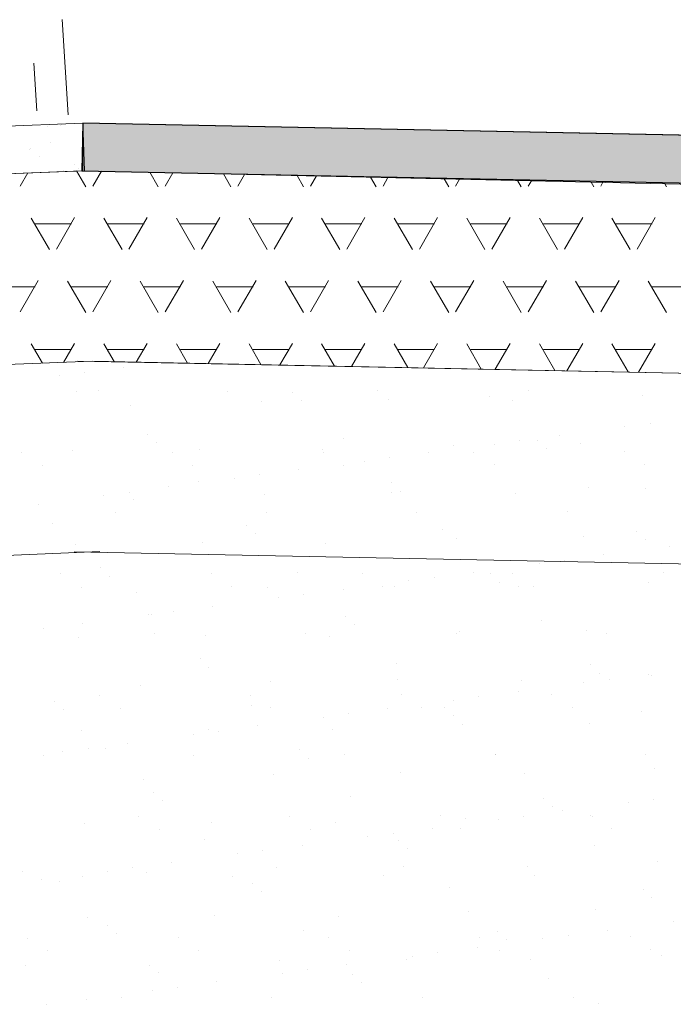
# Model space of a CAD drawing. Header units: metres. Extents: x 561538 to 562530, y 6580867 to 6581188.
# Tile 22 of 78: x 562503.412 to 562504.098, y 6580871.117 to 6580872.15. Entities that reach past the tile are written whole.
import ezdxf

# ---------------------------------------------------------------- set-up
doc = ezdxf.new("R2010")
doc.units = ezdxf.units.M
doc.layers.add('KLM_horisontaal', color=154, linetype='Continuous', lineweight=9)
doc.layers.add('KLM_lõige', color=7, linetype='Continuous', lineweight=9)

msp = doc.modelspace()

# ---------------------------------------------------------------- hatches: boundary and pattern name
at = {"ltscale": 0.5}
h = msp.add_hatch(color=256, dxfattribs=at)
h.dxf.hatch_style = 1
h.paths.add_polyline_path([(562503.4777, 6580872.0414), (562503.4767, 6580871.9914), (562505.4777, 6580871.9514), (562505.4777, 6580872.0014)])

# ---------------------------------------------------------------- linework, layer by layer
for p, q in [((562503.4777, 6580872.0414), (562503.4767, 6580871.9914)), ((562505.4777, 6580872.0014), (562503.4777, 6580872.0414)), ((562503.4767, 6580871.9914), (562505.4777, 6580871.9514))]:
    msp.add_line(p, q, dxfattribs=at)
at = {"layer": 'KLM_horisontaal', "color": 0}
for p, q in [((562503.4777, 6580872.0414), (562503.2277, 6580872.0314)), ((562503.4777, 6580872.0414), (562503.4777, 6580871.9914)), ((562505.4777, 6580872.0014), (562503.4777, 6580872.0414)), ((562503.4797, 6580871.9915), (562503.2297, 6580871.9815)), ((562505.4767, 6580871.9514), (562503.4767, 6580871.9914)), ((562503.4877, 6580871.7916), (562503.0192, 6580871.7729)), ((562505.4727, 6580871.7515), (562503.4727, 6580871.7915)), ((562503.4957, 6580871.5918), (562502.8107, 6580871.5644)), ((562505.4687, 6580871.5515), (562503.4687, 6580871.5915))]:
    msp.add_line(p, q, dxfattribs=at)
at = {"layer": 'KLM_lõige', "color": 3}
for p, q in [((562503.4623, 6580872.0502), (562503.456, 6580872.15)), ((562503.4296, 6580872.0543), (562503.4264, 6580872.1042))]:
    msp.add_line(p, q, dxfattribs=at)
at = {"layer": 'KLM_lõige', "color": 34}
for p, q in [((562503.4777, 6580872.0414), (562503.2277, 6580872.0314)), ((562503.441, 6580872.0376), (562503.441, 6580872.0376)), ((562503.4542, 6580872.0393), (562503.4542, 6580872.0393)), ((562503.4558, 6580872.0401), (562503.4558, 6580872.0401)), ((562503.4797, 6580871.9915), (562503.4777, 6580872.0414)), ((562503.4214, 6580872.0136), (562503.4214, 6580872.0136)), ((562503.4231, 6580872.015), (562503.4231, 6580872.015)), ((562503.4437, 6580872.0209), (562503.4437, 6580872.0209)), ((562503.4321, 6580872.0068), (562503.4321, 6580872.0068)), ((562503.2277, 6580871.9814), (562503.4797, 6580871.9915)), ((562503.4574, 6580871.9912), (562503.4574, 6580871.9912)), ((562503.469, 6580871.9977), (562503.469, 6580871.9977)), ((562503.4737, 6580871.9934), (562503.4737, 6580871.9934))]:
    msp.add_line(p, q, dxfattribs=at)
at = {"layer": 'KLM_lõige', "color": 7}
for p, q in [((562503.4767, 6580871.9914), (562503.2297, 6580871.9815)), ((562503.4809, 6580871.9747), (562503.4713, 6580871.9912)), ((562505.7286, 6580871.9414), (562503.4767, 6580871.9914)), ((562503.4882, 6580871.9753), (562503.4973, 6580871.991)), ((562503.412, 6580871.9753), (562503.42, 6580871.9892)), ((562503.5571, 6580871.9747), (562503.5483, 6580871.9899)), ((562503.5644, 6580871.9753), (562503.5725, 6580871.9893)), ((562503.6333, 6580871.9747), (562503.6255, 6580871.9881)), ((562503.6406, 6580871.9753), (562503.6477, 6580871.9876)), ((562503.7095, 6580871.9747), (562503.7027, 6580871.9864)), ((562503.7168, 6580871.9753), (562503.723, 6580871.986)), ((562503.7857, 6580871.9747), (562503.7799, 6580871.9847)), ((562503.793, 6580871.9753), (562503.7982, 6580871.9843)), ((562503.8619, 6580871.9747), (562503.8571, 6580871.983)), ((562503.8692, 6580871.9753), (562503.8734, 6580871.9826)), ((562503.9381, 6580871.9747), (562503.9343, 6580871.9813)), ((562503.9454, 6580871.9753), (562503.9487, 6580871.9809)), ((562504.0143, 6580871.9747), (562504.0115, 6580871.9796)), ((562504.0216, 6580871.9753), (562504.0239, 6580871.9793)), ((562504.0905, 6580871.9747), (562504.0887, 6580871.9778)), ((562503.4428, 6580871.9087), (562503.4237, 6580871.9417)), ((562503.4501, 6580871.9093), (562503.4692, 6580871.9423)), ((562503.519, 6580871.9087), (562503.4999, 6580871.9417)), ((562503.5263, 6580871.9093), (562503.5454, 6580871.9423)), ((562503.5952, 6580871.9087), (562503.5761, 6580871.9417)), ((562503.6025, 6580871.9093), (562503.6216, 6580871.9423)), ((562503.6714, 6580871.9087), (562503.6523, 6580871.9417)), ((562503.6787, 6580871.9093), (562503.6978, 6580871.9423)), ((562503.7476, 6580871.9087), (562503.7285, 6580871.9417)), ((562503.7549, 6580871.9093), (562503.774, 6580871.9423)), ((562503.8238, 6580871.9087), (562503.8047, 6580871.9417)), ((562503.8311, 6580871.9093), (562503.8502, 6580871.9423)), ((562503.9, 6580871.9087), (562503.8809, 6580871.9417)), ((562503.9073, 6580871.9093), (562503.9264, 6580871.9423)), ((562503.9762, 6580871.9087), (562503.9571, 6580871.9417)), ((562503.9835, 6580871.9093), (562504.0026, 6580871.9423)), ((562504.0524, 6580871.9087), (562504.0333, 6580871.9417)), ((562504.0597, 6580871.9093), (562504.0788, 6580871.9423)), ((562503.4279, 6580871.9356), (562503.466, 6580871.9356)), ((562503.5041, 6580871.9356), (562503.5422, 6580871.9356)), ((562503.5803, 6580871.9356), (562503.6184, 6580871.9356)), ((562503.6565, 6580871.9356), (562503.6946, 6580871.9356)), ((562503.7327, 6580871.9356), (562503.7708, 6580871.9356)), ((562503.8089, 6580871.9356), (562503.847, 6580871.9356)), ((562503.8851, 6580871.9356), (562503.9232, 6580871.9356)), ((562503.9613, 6580871.9356), (562503.9994, 6580871.9356)), ((562504.0375, 6580871.9356), (562504.0756, 6580871.9356)), ((562503.3898, 6580871.8697), (562503.4279, 6580871.8697)), ((562503.412, 6580871.8433), (562503.4311, 6580871.8763)), ((562503.4809, 6580871.8427), (562503.4618, 6580871.8757)), ((562503.466, 6580871.8697), (562503.5041, 6580871.8697)), ((562503.4882, 6580871.8433), (562503.5073, 6580871.8763)), ((562503.5571, 6580871.8427), (562503.538, 6580871.8757)), ((562503.5422, 6580871.8697), (562503.5803, 6580871.8697)), ((562503.5644, 6580871.8433), (562503.5835, 6580871.8763)), ((562503.6333, 6580871.8427), (562503.6142, 6580871.8757)), ((562503.6184, 6580871.8697), (562503.6565, 6580871.8697)), ((562503.6406, 6580871.8433), (562503.6597, 6580871.8763)), ((562503.7095, 6580871.8427), (562503.6904, 6580871.8757)), ((562503.6946, 6580871.8697), (562503.7327, 6580871.8697)), ((562503.7168, 6580871.8433), (562503.7359, 6580871.8763)), ((562503.7857, 6580871.8427), (562503.7666, 6580871.8757)), ((562503.7708, 6580871.8697), (562503.8089, 6580871.8697)), ((562503.793, 6580871.8433), (562503.8121, 6580871.8763)), ((562503.8619, 6580871.8427), (562503.8428, 6580871.8757)), ((562503.847, 6580871.8697), (562503.8851, 6580871.8697)), ((562503.8692, 6580871.8433), (562503.8883, 6580871.8763)), ((562503.9381, 6580871.8427), (562503.919, 6580871.8757)), ((562503.9232, 6580871.8697), (562503.9613, 6580871.8697)), ((562503.9454, 6580871.8433), (562503.9645, 6580871.8763)), ((562504.0143, 6580871.8427), (562503.9952, 6580871.8757)), ((562503.9994, 6580871.8697), (562504.0375, 6580871.8697)), ((562504.0216, 6580871.8433), (562504.0407, 6580871.8763)), ((562504.0905, 6580871.8427), (562504.0714, 6580871.8757)), ((562504.0756, 6580871.8697), (562504.1137, 6580871.8697)), ((562503.4354, 6580871.7895), (562503.4237, 6580871.8097)), ((562503.4577, 6580871.7904), (562503.4692, 6580871.8103)), ((562503.5106, 6580871.7912), (562503.4999, 6580871.8097)), ((562503.534, 6580871.7907), (562503.5454, 6580871.8103)), ((562503.5877, 6580871.7896), (562503.5761, 6580871.8097)), ((562503.6094, 6580871.7892), (562503.6216, 6580871.8103)), ((562503.6648, 6580871.7881), (562503.6523, 6580871.8097)), ((562503.6847, 6580871.7877), (562503.6978, 6580871.8103)), ((562503.7419, 6580871.7865), (562503.7285, 6580871.8097)), ((562503.76, 6580871.7861), (562503.774, 6580871.8103)), ((562503.819, 6580871.7849), (562503.8047, 6580871.8097)), ((562503.8353, 6580871.7846), (562503.8502, 6580871.8103)), ((562503.8961, 6580871.7834), (562503.8809, 6580871.8097)), ((562503.9106, 6580871.7831), (562503.9264, 6580871.8103)), ((562503.9732, 6580871.7818), (562503.9571, 6580871.8097)), ((562503.986, 6580871.7816), (562504.0026, 6580871.8103)), ((562504.0503, 6580871.7803), (562504.0333, 6580871.8097)), ((562504.0613, 6580871.78), (562504.0788, 6580871.8103)), ((562503.4279, 6580871.8037), (562503.466, 6580871.8037)), ((562503.5041, 6580871.8037), (562503.5422, 6580871.8037)), ((562503.5803, 6580871.8037), (562503.6184, 6580871.8037)), ((562503.6565, 6580871.8037), (562503.6946, 6580871.8037)), ((562503.7327, 6580871.8037), (562503.7708, 6580871.8037)), ((562503.8089, 6580871.8037), (562503.847, 6580871.8037)), ((562503.8851, 6580871.8037), (562503.9232, 6580871.8037)), ((562503.9613, 6580871.8037), (562503.9994, 6580871.8037)), ((562504.0375, 6580871.8037), (562504.0756, 6580871.8037)), ((562503.0192, 6580871.7729), (562503.4877, 6580871.7916)), ((562503.4877, 6580871.7916), (562505.4727, 6580871.7515))]:
    msp.add_line(p, q, dxfattribs=at)
at = {"layer": 'KLM_lõige'}
for p, q in [((562503.4877, 6580871.7916), (562503.0192, 6580871.7729)), ((562505.4727, 6580871.7515), (562503.4877, 6580871.7916)), ((562503.5208, 6580871.785), (562503.5208, 6580871.785)), ((562503.4531, 6580871.7761), (562503.4531, 6580871.7761)), ((562503.4795, 6580871.7796), (562503.4795, 6580871.7796)), ((562503.4712, 6580871.7599), (562503.4712, 6580871.7599)), ((562503.4948, 6580871.7609), (562503.4948, 6580871.7609)), ((562503.6294, 6580871.7602), (562503.6294, 6580871.7602)), ((562503.698, 6580871.7592), (562503.698, 6580871.7592)), ((562503.7876, 6580871.7605), (562503.7876, 6580871.7605)), ((562503.9043, 6580871.7547), (562503.9043, 6580871.7547)), ((562503.9458, 6580871.7608), (562503.9458, 6580871.7608)), ((562504.0656, 6580871.7555), (562504.0656, 6580871.7555)), ((562503.5283, 6580871.7446), (562503.5283, 6580871.7446)), ((562503.6655, 6580871.7495), (562503.6655, 6580871.7495)), ((562503.7074, 6580871.7506), (562503.7074, 6580871.7506)), ((562503.7984, 6580871.7512), (562503.7984, 6580871.7512)), ((562503.9284, 6580871.7506), (562503.9284, 6580871.7506)), ((562504.0469, 6580871.7227), (562504.0469, 6580871.7227)), ((562504.0733, 6580871.7262), (562504.0733, 6580871.7262)), ((562503.5453, 6580871.7146), (562503.5453, 6580871.7146)), ((562503.9779, 6580871.7136), (562503.9779, 6580871.7136)), ((562503.5547, 6580871.706), (562503.5547, 6580871.706)), ((562503.7516, 6580871.7101), (562503.7516, 6580871.7101)), ((562503.8671, 6580871.7036), (562503.8671, 6580871.7036)), ((562503.9102, 6580871.7047), (562503.9102, 6580871.7047)), ((562503.9366, 6580871.7082), (562503.9366, 6580871.7082)), ((562503.9549, 6580871.7084), (562503.9549, 6580871.7084)), ((562504.0001, 6580871.7053), (562504.0001, 6580871.7053)), ((562503.4137, 6580871.6955), (562503.4137, 6580871.6955)), ((562503.467, 6580871.6975), (562503.467, 6580871.6975)), ((562503.5719, 6580871.6958), (562503.5719, 6580871.6958)), ((562503.6, 6580871.6992), (562503.6, 6580871.6992)), ((562503.7299, 6580871.6986), (562503.7299, 6580871.6986)), ((562503.7301, 6580871.696), (562503.7301, 6580871.696)), ((562503.8412, 6580871.6956), (562503.8412, 6580871.6956)), ((562503.8883, 6580871.6963), (562503.8883, 6580871.6963)), ((562503.9642, 6580871.6998), (562503.9642, 6580871.6998)), ((562504.0465, 6580871.6966), (562504.0465, 6580871.6966)), ((562503.4351, 6580871.6818), (562503.4351, 6580871.6818)), ((562503.5933, 6580871.6821), (562503.5933, 6580871.6821)), ((562503.7515, 6580871.6824), (562503.7515, 6580871.6824)), ((562503.7734, 6580871.6867), (562503.7734, 6580871.6867)), ((562503.7999, 6580871.6902), (562503.7999, 6580871.6902)), ((562503.9097, 6580871.6827), (562503.9097, 6580871.6827)), ((562504.0679, 6580871.683), (562504.0679, 6580871.683)), ((562503.6631, 6580871.6722), (562503.6631, 6580871.6722)), ((562503.7044, 6580871.6776), (562503.7044, 6580871.6776)), ((562503.5989, 6580871.6655), (562503.5989, 6580871.6655)), ((562503.6367, 6580871.6687), (562503.6367, 6580871.6687)), ((562503.8022, 6580871.6638), (562503.8022, 6580871.6638)), ((562503.4999, 6580871.6507), (562503.4999, 6580871.6507)), ((562503.5264, 6580871.6542), (562503.5264, 6580871.6542)), ((562503.5677, 6580871.6596), (562503.5677, 6580871.6596)), ((562503.6687, 6580871.6516), (562503.6687, 6580871.6516)), ((562503.8016, 6580871.6533), (562503.8016, 6580871.6533)), ((562503.8115, 6580871.6552), (562503.8115, 6580871.6552)), ((562503.9316, 6580871.6527), (562503.9316, 6580871.6527)), ((562504.0084, 6580871.6593), (562504.0084, 6580871.6593)), ((562504.0688, 6580871.6576), (562504.0688, 6580871.6576)), ((562503.4309, 6580871.6416), (562503.4309, 6580871.6416)), ((562503.5315, 6580871.6467), (562503.5315, 6580871.6467)), ((562503.5122, 6580871.6327), (562503.5122, 6580871.6327)), ((562503.6704, 6580871.633), (562503.6704, 6580871.633)), ((562503.8286, 6580871.6333), (562503.8286, 6580871.6333)), ((562503.9868, 6580871.6336), (562503.9868, 6580871.6336)), ((562503.4462, 6580871.6209), (562503.4462, 6580871.6209)), ((562503.6494, 6580871.6192), (562503.6494, 6580871.6192)), ((562503.6588, 6580871.6106), (562503.6588, 6580871.6106)), ((562503.8557, 6580871.6147), (562503.8557, 6580871.6147)), ((562504.059, 6580871.613), (562504.059, 6580871.613)), ((562503.4702, 6580871.5997), (562503.4702, 6580871.5997)), ((562503.6032, 6580871.6014), (562503.6032, 6580871.6014)), ((562503.7331, 6580871.6007), (562503.7331, 6580871.6007)), ((562503.8703, 6580871.6057), (562503.8703, 6580871.6057)), ((562504.0033, 6580871.6074), (562504.0033, 6580871.6074)), ((562504.0684, 6580871.6044), (562504.0684, 6580871.6044)), ((562504.0247, 6580871.5883), (562504.0247, 6580871.5883)), ((562504.0937, 6580871.5974), (562504.0937, 6580871.5974)), ((562503.957, 6580871.5794), (562503.957, 6580871.5794)), ((562503.9834, 6580871.5828), (562503.9834, 6580871.5828)), ((562503.4547, 6580871.5683), (562503.4547, 6580871.5683)), ((562503.4967, 6580871.5746), (562503.4967, 6580871.5746)), ((562503.6129, 6580871.5685), (562503.6129, 6580871.5685)), ((562503.703, 6580871.5701), (562503.703, 6580871.5701)), ((562503.7711, 6580871.5688), (562503.7711, 6580871.5688)), ((562503.888, 6580871.5703), (562503.888, 6580871.5703)), ((562503.9063, 6580871.5684), (562503.9063, 6580871.5684)), ((562503.9293, 6580871.5691), (562503.9293, 6580871.5691)), ((562504.0875, 6580871.5694), (562504.0875, 6580871.5694)), ((562503.5061, 6580871.566), (562503.5061, 6580871.566)), ((562503.8202, 6580871.5614), (562503.8202, 6580871.5614)), ((562503.8467, 6580871.5648), (562503.8467, 6580871.5648)), ((562503.9156, 6580871.5598), (562503.9156, 6580871.5598)), ((562504.072, 6580871.5597), (562504.072, 6580871.5597)), ((562503.4761, 6580871.5546), (562503.4761, 6580871.5546)), ((562503.5347, 6580871.5488), (562503.5347, 6580871.5488)), ((562503.6343, 6580871.5549), (562503.6343, 6580871.5549)), ((562503.6719, 6580871.5537), (562503.6719, 6580871.5537)), ((562503.7099, 6580871.5468), (562503.7099, 6580871.5468)), ((562503.7512, 6580871.5523), (562503.7512, 6580871.5523)), ((562503.7925, 6580871.5552), (562503.7925, 6580871.5552)), ((562503.8048, 6580871.5554), (562503.8048, 6580871.5554)), ((562503.9348, 6580871.5548), (562503.9348, 6580871.5548)), ((562503.9507, 6580871.5555), (562503.9507, 6580871.5555)), ((562503.6835, 6580871.5434), (562503.6835, 6580871.5434)), ((562503.5732, 6580871.5288), (562503.5732, 6580871.5288)), ((562503.6145, 6580871.5343), (562503.6145, 6580871.5343)), ((562503.4778, 6580871.5163), (562503.4778, 6580871.5163)), ((562503.5468, 6580871.5254), (562503.5468, 6580871.5254)), ((562503.5503, 6580871.5255), (562503.5503, 6580871.5255)), ((562503.7536, 6580871.5238), (562503.7536, 6580871.5238)), ((562503.9598, 6580871.5193), (562503.9598, 6580871.5193)), ((562503.4365, 6580871.5108), (562503.4365, 6580871.5108)), ((562503.5532, 6580871.5055), (562503.5532, 6580871.5055)), ((562503.7114, 6580871.5058), (562503.7114, 6580871.5058)), ((562503.7629, 6580871.5152), (562503.7629, 6580871.5152)), ((562503.8696, 6580871.5061), (562503.8696, 6580871.5061)), ((562503.8735, 6580871.5078), (562503.8735, 6580871.5078)), ((562504.0065, 6580871.5095), (562504.0065, 6580871.5095)), ((562504.0278, 6580871.5063), (562504.0278, 6580871.5063)), ((562503.4734, 6580871.5018), (562503.4734, 6580871.5018)), ((562503.6064, 6580871.5035), (562503.6064, 6580871.5035)), ((562503.7363, 6580871.5029), (562503.7363, 6580871.5029)), ((562503.6009, 6580871.4792), (562503.6009, 6580871.4792)), ((562503.8071, 6580871.4747), (562503.8071, 6580871.4747)), ((562503.6102, 6580871.4706), (562503.6102, 6580871.4706)), ((562504.0104, 6580871.473), (562504.0104, 6580871.473)), ((562504.0198, 6580871.4644), (562504.0198, 6580871.4644)), ((562503.6751, 6580871.4558), (562503.6751, 6580871.4558)), ((562503.808, 6580871.4575), (562503.808, 6580871.4575)), ((562503.938, 6580871.4569), (562503.938, 6580871.4569)), ((562504.0038, 6580871.454), (562504.0038, 6580871.454)), ((562504.0303, 6580871.4575), (562504.0303, 6580871.4575)), ((562504.0716, 6580871.4629), (562504.0716, 6580871.4629)), ((562504.0752, 6580871.4619), (562504.0752, 6580871.4619)), ((562503.5379, 6580871.4509), (562503.5379, 6580871.4509)), ((562503.9348, 6580871.4449), (562503.9348, 6580871.4449)), ((562503.4481, 6580871.4346), (562503.4481, 6580871.4346)), ((562503.4957, 6580871.4411), (562503.4957, 6580871.4411)), ((562503.6539, 6580871.4413), (562503.6539, 6580871.4413)), ((562503.8121, 6580871.4416), (562503.8121, 6580871.4416)), ((562503.8671, 6580871.436), (562503.8671, 6580871.436)), ((562503.8935, 6580871.4395), (562503.8935, 6580871.4395)), ((562503.9703, 6580871.4419), (562503.9703, 6580871.4419)), ((562503.4575, 6580871.426), (562503.4575, 6580871.426)), ((562503.5171, 6580871.4274), (562503.5171, 6580871.4274)), ((562503.6544, 6580871.4301), (562503.6544, 6580871.4301)), ((562503.6753, 6580871.4277), (562503.6753, 6580871.4277)), ((562503.7981, 6580871.4269), (562503.7981, 6580871.4269)), ((562503.8335, 6580871.428), (562503.8335, 6580871.428)), ((562503.8577, 6580871.4284), (562503.8577, 6580871.4284)), ((562503.9917, 6580871.4283), (562503.9917, 6580871.4283)), ((562504.064, 6580871.4239), (562504.064, 6580871.4239)), ((562503.7303, 6580871.418), (562503.7303, 6580871.418)), ((562503.7568, 6580871.4215), (562503.7568, 6580871.4215)), ((562503.8671, 6580871.4198), (562503.8671, 6580871.4198)), ((562503.4766, 6580871.4039), (562503.4766, 6580871.4039)), ((562503.6096, 6580871.4056), (562503.6096, 6580871.4056)), ((562503.62, 6580871.4035), (562503.62, 6580871.4035)), ((562503.6613, 6580871.4089), (562503.6613, 6580871.4089)), ((562503.7395, 6580871.405), (562503.7395, 6580871.405)), ((562503.8767, 6580871.4099), (562503.8767, 6580871.4099)), ((562504.0097, 6580871.4116), (562504.0097, 6580871.4116)), ((562503.5936, 6580871.4), (562503.5936, 6580871.4)), ((562503.4569, 6580871.382), (562503.4569, 6580871.382)), ((562503.4833, 6580871.3855), (562503.4833, 6580871.3855)), ((562503.5017, 6580871.3855), (562503.5017, 6580871.3855)), ((562503.5246, 6580871.3909), (562503.5246, 6580871.3909)), ((562503.705, 6580871.3838), (562503.705, 6580871.3838)), ((562503.4361, 6580871.378), (562503.4361, 6580871.378)), ((562503.5943, 6580871.3783), (562503.5943, 6580871.3783)), ((562503.7143, 6580871.3752), (562503.7143, 6580871.3752)), ((562503.7525, 6580871.3786), (562503.7525, 6580871.3786)), ((562503.9107, 6580871.3789), (562503.9107, 6580871.3789)), ((562503.9112, 6580871.3793), (562503.9112, 6580871.3793)), ((562504.0689, 6580871.3791), (562504.0689, 6580871.3791)), ((562504.0784, 6580871.364), (562504.0784, 6580871.364)), ((562503.5411, 6580871.353), (562503.5411, 6580871.353)), ((562503.6783, 6580871.358), (562503.6783, 6580871.358)), ((562503.8112, 6580871.3597), (562503.8112, 6580871.3597)), ((562503.9412, 6580871.359), (562503.9412, 6580871.359)), ((562503.5523, 6580871.3392), (562503.5523, 6580871.3392)), ((562503.5616, 6580871.3306), (562503.5616, 6580871.3306)), ((562503.7585, 6580871.3347), (562503.7585, 6580871.3347)), ((562503.9618, 6580871.333), (562503.9618, 6580871.333)), ((562504.0771, 6580871.3321), (562504.0771, 6580871.3321)), ((562503.9712, 6580871.3244), (562503.9712, 6580871.3244)), ((562503.9817, 6580871.3196), (562503.9817, 6580871.3196)), ((562504.0507, 6580871.3286), (562504.0507, 6580871.3286)), ((562503.5367, 6580871.3138), (562503.5367, 6580871.3138)), ((562503.6949, 6580871.3141), (562503.6949, 6580871.3141)), ((562503.8531, 6580871.3144), (562503.8531, 6580871.3144)), ((562503.8799, 6580871.312), (562503.8799, 6580871.312)), ((562503.9139, 6580871.3106), (562503.9139, 6580871.3106)), ((562503.9404, 6580871.3141), (562503.9404, 6580871.3141)), ((562504.0113, 6580871.3147), (562504.0113, 6580871.3147)), ((562504.0129, 6580871.3137), (562504.0129, 6580871.3137)), ((562503.4798, 6580871.306), (562503.4798, 6580871.306)), ((562503.5582, 6580871.3002), (562503.5582, 6580871.3002)), ((562503.6128, 6580871.3077), (562503.6128, 6580871.3077)), ((562503.7164, 6580871.3005), (562503.7164, 6580871.3005)), ((562503.7427, 6580871.3071), (562503.7427, 6580871.3071)), ((562503.8449, 6580871.3016), (562503.8449, 6580871.3016)), ((562503.8746, 6580871.3008), (562503.8746, 6580871.3008)), ((562504.0328, 6580871.3011), (562504.0328, 6580871.3011)), ((562503.6058, 6580871.2901), (562503.6058, 6580871.2901)), ((562503.7772, 6580871.2926), (562503.7772, 6580871.2926)), ((562503.8036, 6580871.2961), (562503.8036, 6580871.2961)), ((562503.8091, 6580871.2884), (562503.8091, 6580871.2884)), ((562503.6669, 6580871.2781), (562503.6669, 6580871.2781)), ((562503.7082, 6580871.2836), (562503.7082, 6580871.2836)), ((562503.8185, 6580871.2798), (562503.8185, 6580871.2798)), ((562504.0154, 6580871.2839), (562504.0154, 6580871.2839)), ((562503.6404, 6580871.2746), (562503.6404, 6580871.2746)), ((562503.5301, 6580871.2601), (562503.5301, 6580871.2601)), ((562503.5714, 6580871.2656), (562503.5714, 6580871.2656)), ((562503.6815, 6580871.2601), (562503.6815, 6580871.2601)), ((562503.8144, 6580871.2618), (562503.8144, 6580871.2618)), ((562503.9444, 6580871.2612), (562503.9444, 6580871.2612)), ((562504.0816, 6580871.2661), (562504.0816, 6580871.2661)), ((562503.4143, 6580871.2558), (562503.4143, 6580871.2558)), ((562503.4347, 6580871.2475), (562503.4347, 6580871.2475)), ((562503.4771, 6580871.2508), (562503.4771, 6580871.2508)), ((562503.5037, 6580871.2566), (562503.5037, 6580871.2566)), ((562503.5443, 6580871.2551), (562503.5443, 6580871.2551)), ((562503.6353, 6580871.2511), (562503.6353, 6580871.2511)), ((562503.7935, 6580871.2514), (562503.7935, 6580871.2514)), ((562503.9517, 6580871.2516), (562503.9517, 6580871.2516)), ((562503.4531, 6580871.2455), (562503.4531, 6580871.2455)), ((562503.6564, 6580871.2438), (562503.6564, 6580871.2438)), ((562503.8627, 6580871.2393), (562503.8627, 6580871.2393)), ((562504.0659, 6580871.2376), (562504.0659, 6580871.2376)), ((562503.6658, 6580871.2352), (562503.6658, 6580871.2352)), ((562504.0753, 6580871.229), (562504.0753, 6580871.229)), ((562504.0161, 6580871.2158), (562504.0161, 6580871.2158)), ((562503.483, 6580871.2081), (562503.483, 6580871.2081)), ((562503.616, 6580871.2098), (562503.616, 6580871.2098)), ((562503.7459, 6580871.2092), (562503.7459, 6580871.2092)), ((562503.8831, 6580871.2141), (562503.8831, 6580871.2141)), ((562503.5037, 6580871.1992), (562503.5037, 6580871.1992)), ((562504.0975, 6580871.2033), (562504.0975, 6580871.2033)), ((562503.4196, 6580871.1863), (562503.4196, 6580871.1863)), ((562503.513, 6580871.1906), (562503.513, 6580871.1906)), ((562503.5778, 6580871.1866), (562503.5778, 6580871.1866)), ((562503.7099, 6580871.1947), (562503.7099, 6580871.1947)), ((562503.736, 6580871.1869), (562503.736, 6580871.1869)), ((562503.8942, 6580871.1872), (562503.8942, 6580871.1872)), ((562503.9132, 6580871.193), (562503.9132, 6580871.193)), ((562503.9608, 6580871.1853), (562503.9608, 6580871.1853)), ((562503.9872, 6580871.1888), (562503.9872, 6580871.1888)), ((562504.0285, 6580871.1942), (562504.0285, 6580871.1942)), ((562504.0524, 6580871.1875), (562504.0524, 6580871.1875)), ((562503.8918, 6580871.1762), (562503.8918, 6580871.1762)), ((562503.9226, 6580871.1844), (562503.9226, 6580871.1844)), ((562503.441, 6580871.1727), (562503.441, 6580871.1727)), ((562503.5992, 6580871.173), (562503.5992, 6580871.173)), ((562503.7574, 6580871.1733), (562503.7574, 6580871.1733)), ((562503.824, 6580871.1673), (562503.824, 6580871.1673)), ((562503.8505, 6580871.1708), (562503.8505, 6580871.1708)), ((562503.9156, 6580871.1736), (562503.9156, 6580871.1736)), ((562504.0738, 6580871.1739), (562504.0738, 6580871.1739)), ((562504.0848, 6580871.1682), (562504.0848, 6580871.1682)), ((562503.4175, 6580871.1579), (562503.4175, 6580871.1579)), ((562503.5475, 6580871.1573), (562503.5475, 6580871.1573)), ((562503.6847, 6580871.1622), (562503.6847, 6580871.1622)), ((562503.755, 6580871.1582), (562503.755, 6580871.1582)), ((562503.8176, 6580871.1639), (562503.8176, 6580871.1639)), ((562503.9476, 6580871.1633), (562503.9476, 6580871.1633)), ((562503.5572, 6580871.1501), (562503.5572, 6580871.1501)), ((562503.6873, 6580871.1493), (562503.6873, 6580871.1493)), ((562503.7137, 6580871.1528), (562503.7137, 6580871.1528)), ((562503.7605, 6580871.1484), (562503.7605, 6580871.1484)), ((562503.9668, 6580871.1439), (562503.9668, 6580871.1439)), ((562503.577, 6580871.1348), (562503.577, 6580871.1348)), ((562503.6183, 6580871.1402), (562503.6183, 6580871.1402)), ((562503.7699, 6580871.1398), (562503.7699, 6580871.1398)), ((562503.5181, 6580871.1236), (562503.5181, 6580871.1236)), ((562503.5505, 6580871.1313), (562503.5505, 6580871.1313)), ((562503.6763, 6580871.1239), (562503.6763, 6580871.1239)), ((562503.8345, 6580871.1241), (562503.8345, 6580871.1241)), ((562503.9927, 6580871.1244), (562503.9927, 6580871.1244)), ((562503.4402, 6580871.1167), (562503.4402, 6580871.1167)), ((562503.4815, 6580871.1222), (562503.4815, 6580871.1222)), ((562504.0193, 6580871.118), (562504.0193, 6580871.118))]:
    msp.add_line(p, q, dxfattribs=at)

doc.saveas('drawing.dxf')
